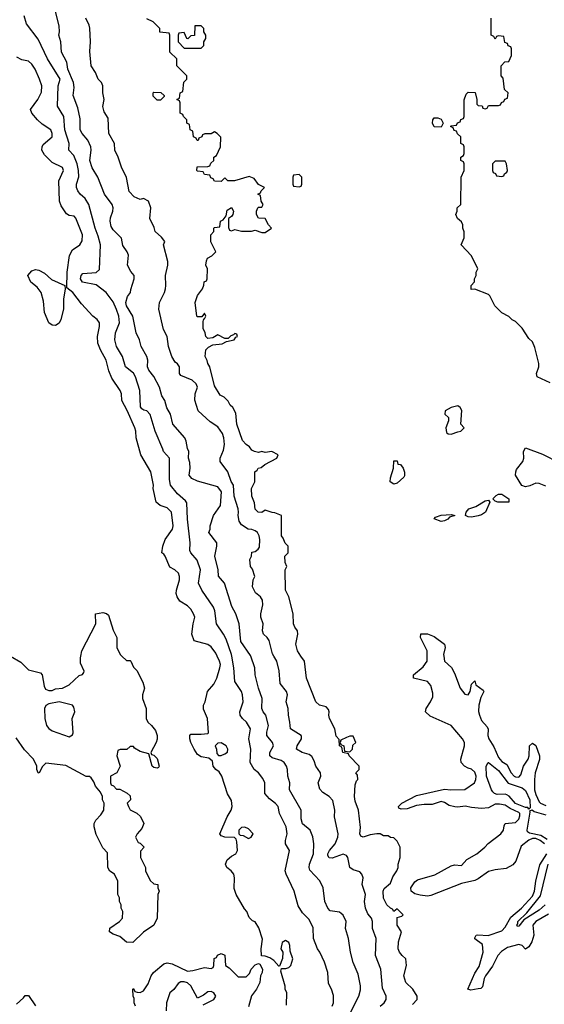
# Model space of a CAD drawing. Header units: inches. Extents: x 2601682 to 2755810, y 449311 to 584050.
# Tile 101 of 256: x 2653197 to 2656301, y 457941 to 463762. Entities that reach past the tile are written whole.
import ezdxf

# ---------------------------------------------------------------- set-up
doc = ezdxf.new("R2010")
doc.units = ezdxf.units.IN
doc.header["$MEASUREMENT"] = 0
doc.layers.add('C6455', color=7, linetype='Continuous')
doc.layers.add('C6456', color=7, linetype='Continuous')

msp = doc.modelspace()

# ---------------------------------------------------------------- linework, layer by layer
at = {"layer": 'C6455', "color": 2}
for points, elevation in [([(2653142.4, 460000), (2653204.4, 459964.4), (2653250, 459918.8), (2653321, 459901), (2653331.3, 459890), (2653342, 459822), (2653350, 459804.7), (2653370, 459796), (2653390, 459796), (2653410, 459806), (2653450, 459811), (2653489.3, 459830.7), (2653550, 459884.7), (2653568.4, 459891.6), (2653576.4, 459903.6), (2653578, 459910), (2653558, 459958), (2653557.2, 459990), (2653559.2, 460000)], 34), ([(2653802.6, 460000), (2653830, 459974), (2653850, 459974), (2653854, 459970), (2653870, 459934), (2653890, 459914), (2653926.4, 459846.4), (2653936, 459810), (2653924.7, 459770), (2653924.7, 459750), (2653946, 459690), (2653946, 459630), (2653956, 459610), (2653978, 459590), (2653999.8, 459559.8), (2654011, 459530), (2654010.9, 459509.1), (2654004.7, 459490), (2653974, 459430), (2653978, 459418), (2653990, 459414), (2654010, 459394), (2654022, 459350), (2654018, 459342), (2654010, 459338), (2653990, 459342), (2653982, 459350), (2653962, 459422), (2653910, 459435.3), (2653876.4, 459456.4), (2653870, 459466), (2653850, 459466), (2653831.6, 459448.4), (2653792.7, 459447.3), (2653778, 459442), (2653772, 459410), (2653791.1, 459348.9), (2653771.1, 459308.9), (2653734, 459290), (2653734, 459250), (2653738, 459238), (2653752.7, 459232.7), (2653770, 459214), (2653790, 459214), (2653834, 459190), (2653850, 459174), (2653852, 459150), (2653834, 459130), (2653842, 459110), (2653851.6, 459091.6), (2653890.9, 459070.9), (2653911.1, 459051.1), (2653931.3, 459010), (2653919.8, 458980.2), (2653892, 458950), (2653882, 458930), (2653898, 458898), (2653910, 458894), (2653934, 458870), (2653912.7, 458847.3), (2653912, 458810), (2653942, 458750), (2653942, 458730), (2653970, 458674), (2653990, 458654), (2654014, 458650), (2654014, 458630), (2654022, 458610), (2654014, 458590), (2654011.3, 458450), (2653990.9, 458409.1), (2653930, 458368), (2653867.3, 458307.3), (2653830, 458308.7), (2653790, 458342), (2653750, 458355.3), (2653729, 458370), (2653730, 458391), (2653788.7, 458431.3), (2653806, 458450), (2653808, 458490), (2653798, 458510), (2653798, 458530), (2653788, 458550), (2653788, 458570), (2653778, 458590), (2653778, 458670), (2653758, 458710), (2653730, 458728), (2653718, 458750), (2653716.4, 458836.4), (2653690, 458866), (2653650, 458946), (2653638, 458990), (2653638, 459010), (2653648, 459030), (2653678, 459062), (2653695.3, 459090), (2653698, 459130), (2653688, 459150), (2653688, 459170), (2653676.4, 459196.4), (2653646, 459230), (2653636.4, 459256.4), (2653620.4, 459280.4), (2653610, 459288), (2653590, 459288.7), (2653470, 459354), (2653352.7, 459367.3), (2653330, 459346), (2653312, 459308), (2653306, 459310), (2653298, 459330), (2653298, 459350), (2653279, 459390), (2653225.8, 459445.8), (2653176.5, 459516.5)], 34), ([(2654776.4, 457936.4), (2654778, 458010), (2654768.7, 458030), (2654768.4, 458048.4), (2654742, 458138), (2654746, 458154), (2654772.7, 458152.7), (2654790, 458158), (2654802, 458170), (2654813.2, 458210), (2654796.4, 458256.4), (2654795.3, 458290), (2654790, 458306), (2654770, 458318), (2654750, 458306), (2654742, 458270), (2654754, 458250), (2654752.7, 458212.7), (2654734, 458166), (2654730, 458166), (2654700.4, 458200.4), (2654676.4, 458216.4), (2654650, 458226), (2654627.3, 458227.3), (2654626, 458270), (2654633.6, 458326.4), (2654612.9, 458392.9), (2654590, 458428), (2654574.6, 458434.6), (2654554.6, 458454.6), (2654542, 458490), (2654526.3, 458506.3), (2654478, 458590), (2654465.6, 458625.6), (2654469, 458690), (2654464, 458710), (2654448.7, 458730), (2654422, 458750), (2654415.3, 458770), (2654425.2, 458794.8), (2654450, 458818), (2654475.3, 458830), (2654485.2, 458850), (2654482, 458902), (2654478, 458918), (2654468, 458928), (2654410, 458928.7), (2654390, 458938), (2654382, 458950), (2654424, 459050), (2654448.7, 459090), (2654454, 459110), (2654450, 459146), (2654426.3, 459186.3), (2654394, 459290), (2654376.5, 459316.5), (2654358, 459330), (2654342, 459350), (2654338, 459378), (2654316.4, 459396.4), (2654270, 459404), (2654250, 459419), (2654230, 459448.7), (2654209.2, 459490), (2654204, 459510), (2654204, 459530), (2654210, 459538), (2654270, 459538), (2654310, 459542), (2654314, 459546), (2654308.7, 459630), (2654285.2, 459685.2), (2654284, 459710), (2654294, 459730), (2654308.7, 459790), (2654346.6, 459833.4), (2654362.7, 459870), (2654382, 459930), (2654384.5, 459950), (2654379.5, 459970), (2654365.7, 460000)], 34), ([(2655045.2, 457930), (2655053.2, 457950), (2655053.6, 457993.6), (2655042, 458030), (2655024.7, 458064.7), (2655019.3, 458130), (2655001.2, 458190), (2654973.2, 458250), (2654959, 458270), (2654935.3, 458330), (2654932.5, 458392.5), (2654910, 458442), (2654870, 458482), (2654844.1, 458524.1), (2654820.7, 458610), (2654773.2, 458710), (2654768.7, 458730), (2654792.7, 458850), (2654769.2, 458890), (2654769.2, 458910), (2654779.3, 458950), (2654774.5, 458990), (2654734.5, 459070), (2654726, 459110), (2654710, 459129.2), (2654675.3, 459155.3), (2654647.9, 459187.9), (2654646.6, 459250), (2654635.3, 459275.3), (2654609.5, 459309.5), (2654585.2, 459330), (2654561.2, 459370), (2654564.5, 459450), (2654552, 459510), (2654562.9, 459570), (2654539.5, 459610), (2654515.1, 459630), (2654500.9, 459650), (2654499.6, 459670), (2654519.6, 459730), (2654516.2, 459770), (2654509.4, 459790), (2654469.4, 459850), (2654464.2, 459930), (2654451.5, 460000)], 30), ([(2655142.7, 457870), (2655202.7, 457990), (2655212.5, 458027.5), (2655212.7, 458050), (2655200.2, 458120.2), (2655169.4, 458189.4), (2655154, 458250), (2655142.7, 458330), (2655124, 458390), (2655129.2, 458430), (2655110, 458468.7), (2655098.9, 458478.9), (2655090, 458485.2), (2655034.5, 458494.5), (2655019.3, 458510), (2655002.7, 458550), (2654993.2, 458630), (2654971.9, 458671.9), (2654914.2, 458734.2), (2654909.5, 458750), (2654912, 458770), (2654934.5, 458830), (2654937, 458890), (2654932, 458932), (2654915.3, 458970), (2654870, 459008), (2654863.1, 459036.9), (2654862, 459090), (2654794, 459210), (2654795.3, 459250), (2654784, 459290), (2654782, 459330), (2654775.3, 459350), (2654762, 459370), (2654743.2, 459383.2), (2654690, 459398), (2654678, 459410), (2654677, 459430), (2654699.3, 459470), (2654693.2, 459490), (2654659.3, 459530), (2654659.3, 459550), (2654669.2, 459590), (2654653.2, 459650), (2654637.2, 459670), (2654629.3, 459690), (2654632.7, 459750), (2654609.4, 459810), (2654589.4, 459890), (2654589.3, 459930), (2654564.4, 460000)], 26), ([(2655329.5, 457930.5), (2655353.2, 457950), (2655365.2, 457970), (2655365.2, 457990), (2655344, 458036), (2655333.2, 458150), (2655302.7, 458230), (2655306.6, 458330), (2655284, 458390), (2655284, 458430), (2655279, 458450), (2655256.5, 458476.5), (2655242, 458510), (2655238, 458550), (2655242, 458590), (2655224, 458650), (2655228.7, 458690), (2655221.2, 458710), (2655210, 458724), (2655170, 458736), (2655149.6, 458749.6), (2655139.3, 458810), (2655130, 458821.2), (2655110, 458829.3), (2655045.4, 458805.4), (2655027.5, 458807.5), (2655020.7, 458820.7), (2655019.5, 458830), (2655029.5, 458850), (2655062.7, 458890), (2655079.3, 458930), (2655081.2, 458950), (2655059, 459050), (2655062, 459090), (2655050, 459146), (2655028.7, 459170), (2654990, 459194), (2654972.3, 459212.3), (2654963.7, 459250), (2654979.3, 459290), (2654977.2, 459310), (2654949, 459350), (2654940.2, 459380.2), (2654925.6, 459405.6), (2654910, 459419), (2654868.7, 459430), (2654834, 459450), (2654839.3, 459470), (2654865.2, 459510), (2654864, 459524), (2654862, 459530), (2654799, 459570), (2654796, 459610), (2654786.6, 459650), (2654785.2, 459690), (2654774, 459730), (2654781.2, 459770), (2654776, 459790), (2654738, 459838), (2654732.5, 459912.5), (2654719, 459970), (2654701.1, 460000)], 22), ([(2655520.1, 457939.9), (2655549.3, 457970), (2655549.2, 457989.2), (2655522, 458030), (2655481.2, 458070), (2655469.3, 458110), (2655485.2, 458170), (2655482, 458210), (2655459, 458230), (2655444, 458250), (2655436, 458270), (2655438, 458310), (2655455.3, 458370), (2655429.4, 458410), (2655429.4, 458450.6), (2655430, 458454), (2655458, 458462), (2655466, 458470), (2655430, 458506), (2655410, 458489.2), (2655403.1, 458503.1), (2655390, 458509), (2655370, 458529.3), (2655350, 458568.7), (2655347, 458610), (2655353.6, 458626.4), (2655390, 458658), (2655405.6, 458694.4), (2655428.7, 458730), (2655435.3, 458750), (2655435.3, 458770), (2655448.7, 458810), (2655448, 458870), (2655430, 458906), (2655410, 458926), (2655390, 458928), (2655376.4, 458936.4), (2655350, 458938), (2655329, 458949), (2655310, 458949.2), (2655270, 458943.7), (2655230, 458929), (2655214.6, 458934.6), (2655209.6, 458949.6), (2655213.6, 458986.4), (2655200.9, 459090), (2655182.7, 459142.7), (2655178.4, 459170), (2655181.2, 459238.8), (2655190, 459262), (2655198, 459270), (2655196.4, 459296.4), (2655186, 459310), (2655206, 459330), (2655206, 459350), (2655146, 459410), (2655142, 459422), (2655108, 459430), (2655102, 459462), (2655088.7, 459470), (2655087.3, 459507.3), (2655070, 459526), (2655062, 459570), (2655029.2, 459630), (2655025.2, 459650), (2655029, 459670), (2655024.7, 459684.7), (2655010, 459699), (2654970, 459709.2), (2654949.6, 459729.6), (2654894, 459870), (2654881.3, 459970), (2654861, 460000)], 18), ([(2656302.3, 458890), (2656276.4, 458910), (2656250, 458920.6), (2656230, 458921), (2656208.3, 458911.7), (2656164.6, 458875.4), (2656132.5, 458787.5), (2656113.8, 458766.2), (2656075.6, 458744.4), (2656010, 458737), (2655970, 458727.3), (2655910, 458682.4), (2655890, 458673), (2655810, 458655.1), (2655630, 458584), (2655610, 458580.4), (2655565.6, 458585.6), (2655534.9, 458594.9), (2655512.3, 458610), (2655511.6, 458630), (2655535.3, 458664.7), (2655550, 458677.6), (2655652.6, 458707.4), (2655750, 458760.5), (2655770, 458765.5), (2655810, 458762.8), (2655842.2, 458797.8), (2655901.2, 458830), (2655949.2, 458870), (2655967.6, 458892.4), (2656044, 458950), (2656059, 458970), (2656062.7, 458997.3), (2656069.3, 459010.7), (2656130, 459016), (2656150, 459036), (2656155.9, 459055.9), (2656156.2, 459070), (2656150, 459075.1), (2656098.3, 459098.3), (2656070, 459119.5), (2656034.8, 459125.2), (2656010, 459124), (2655970, 459102), (2655930, 459099), (2655870, 459104), (2655832.3, 459112.3), (2655790, 459106), (2655770.8, 459109.2), (2655737.2, 459117.2), (2655710, 459134.5), (2655690, 459139.5), (2655638.3, 459121.7), (2655590, 459122.4), (2655544.2, 459115.8), (2655490, 459096.9), (2655454, 459094), (2655440.2, 459100.2), (2655439, 459110), (2655458, 459130), (2655543.8, 459176.2), (2655710, 459212.7), (2655748.5, 459208.5), (2655830, 459210.6), (2655888.7, 459250), (2655896, 459270), (2655897, 459290), (2655890, 459313.2), (2655870, 459332.3), (2655850, 459337.2), (2655828, 459350), (2655808, 459370), (2655806, 459390), (2655829.2, 459470), (2655829.2, 459490), (2655816, 459510), (2655750, 459588.7), (2655625.6, 459645.6), (2655598, 459670), (2655602, 459690), (2655628, 459730), (2655640.4, 459759.6), (2655640.4, 459780.4), (2655630, 459826), (2655608.9, 459848.9), (2655526, 459870), (2655526, 459890), (2655583.2, 459936.8), (2655608.7, 459970), (2655608.7, 460000)], 14), ([(2655705.7, 460000), (2655710.8, 459970), (2655752.2, 459932.2), (2655770, 459898), (2655803, 459810), (2655830, 459774.8), (2655850, 459771), (2655862.7, 459790), (2655870, 459834), (2655890, 459854), (2655896, 459830), (2655939.1, 459799.1), (2655942.8, 459790), (2655925.3, 459754.7), (2655914, 459710), (2655912.3, 459672.3), (2655916.4, 459650), (2655930, 459618.8), (2655962.5, 459582.5), (2655967.7, 459567.7), (2655966.4, 459530), (2655972.4, 459510), (2656002.5, 459462.5), (2656030, 459400.7), (2656050, 459377.1), (2656078.3, 459358.3), (2656104.9, 459310), (2656123, 459290), (2656130, 459285.3), (2656150, 459284.4), (2656162.4, 459297.6), (2656176.9, 459350), (2656204.5, 459390), (2656212, 459410), (2656214, 459470), (2656230, 459486), (2656250, 459471), (2656272.7, 459410), (2656272, 459388), (2656247.2, 459310), (2656243.1, 459270), (2656242.6, 459210), (2656250, 459181), (2656270, 459138.8), (2656278.8, 459130), (2656310, 459117.1)], 14), ([(2656316.6, 458916.6), (2656279.3, 458939.3), (2656213.7, 458953.7), (2656201.7, 458961.7), (2656198.7, 458970), (2656218, 459078), (2656215.3, 459084.7), (2656228.7, 459091.3), (2656241.3, 459081.3), (2656310, 459062.4)], 10), ([(2656325.3, 458474.7), (2656250.7, 458430), (2656233.4, 458410), (2656238, 458350), (2656226.8, 458310), (2656210, 458282), (2656190, 458268), (2656169.3, 458289.3), (2656150, 458295.1), (2656083.4, 458276.6), (2656046.8, 458253.2), (2656024.9, 458230), (2655994.1, 458165.9), (2655952.7, 458110), (2655945.5, 458094.5), (2655935.9, 458044.1), (2655924.9, 458035.1), (2655910, 458032), (2655865.6, 458025.6), (2655849, 458030), (2655890, 458124.7), (2655915.2, 458164.8), (2655938.3, 458250), (2655935.4, 458295.4), (2655889.3, 458329.3), (2655890, 458334), (2655898, 458350), (2655907.2, 458352.8), (2655967.9, 458347.9), (2656050, 458374.9), (2656070, 458398), (2656102.6, 458457.4), (2656165.1, 458510), (2656230, 458580.4), (2656243, 458610), (2656251.1, 458668.9), (2656274.9, 458765.1), (2656315.3, 458830)], 14), ([(2656306.4, 458530), (2656270, 458497.4), (2656179.8, 458440.2), (2656150, 458404), (2656142, 458402), (2656138, 458410), (2656143.1, 458416.9), (2656143.7, 458430), (2656198.2, 458481.8), (2656277.6, 458582.4), (2656323.7, 458770)], 10), ([(2653882, 457930), (2653874, 457950), (2653875.3, 457975.3), (2653868.7, 457990), (2653866, 458030), (2653870, 458034), (2653878, 458018), (2653892.7, 458012.7), (2653910, 458012), (2653930, 458022), (2653958, 458062), (2653975.3, 458110), (2653988.7, 458130), (2654050, 458181), (2654070, 458186), (2654099.8, 458179.8), (2654190, 458138), (2654221, 458141), (2654290, 458158), (2654330, 458154), (2654342, 458158), (2654346, 458170), (2654347.3, 458212.7), (2654362, 458218), (2654367.3, 458232.7), (2654390, 458242), (2654411.6, 458231.6), (2654414, 458170), (2654436.9, 458156.9), (2654490, 458104.7), (2654536.4, 458103.6), (2654556.4, 458123.6), (2654566, 458150), (2654590, 458174), (2654610, 458182), (2654618, 458178), (2654634, 458150), (2654632, 458130), (2654622, 458110), (2654618, 458070), (2654598, 458030), (2654567.7, 457992.3), (2654550, 457926)], 34), ([(2654282, 457938), (2654346, 457970), (2654358, 457990), (2654346, 458010), (2654330, 458018), (2654310, 458015.3), (2654285.4, 457994.6), (2654250, 457978), (2654209, 458050), (2654190, 458069), (2654170, 458074), (2654150, 458074), (2654134.8, 458065.2), (2654110, 458028), (2654084.7, 458010), (2654066, 457950), (2654063.6, 457903.6)], 34), ([(2653178, 457942), (2653220.4, 457979.6), (2653230, 457994), (2653250, 457994), (2653290, 457932)], 34)]:
    msp.add_lwpolyline(points, dxfattribs=dict(at, elevation=elevation))
for points, elevation in [([(2653430, 459729.2), (2653370, 459718), (2653351.6, 459708.4), (2653344.7, 459690), (2653346, 459630), (2653356, 459590), (2653370, 459571.3), (2653390, 459558), (2653490, 459522), (2653510, 459534), (2653513.6, 459546.4), (2653508.7, 459630), (2653524, 459670), (2653518, 459698), (2653509, 459709)], 34), ([(2655170, 459526), (2655150, 459526), (2655130, 459518), (2655098, 459502), (2655094, 459490), (2655098, 459478), (2655114, 459470), (2655118, 459438), (2655150, 459434), (2655166, 459450), (2655167.3, 459472.7), (2655186, 459490)], 18), ([(2654390, 459488), (2654370, 459486), (2654354, 459470), (2654362, 459450), (2654363.6, 459423.6), (2654372.7, 459412.7), (2654390, 459412), (2654410, 459422), (2654427.3, 459432.7), (2654428, 459450), (2654418, 459470)], 34), ([(2656210, 459095.3), (2656204.1, 459104.1), (2656190, 459105.4), (2656129.3, 459129.3), (2656092.1, 459172.1), (2656079.5, 459179.5), (2656070, 459183), (2656022.4, 459182.4), (2656007, 459187), (2655996.8, 459196.8), (2655988.2, 459210), (2655959.7, 459290), (2655957.2, 459350), (2655968, 459370), (2655971, 459370), (2656030, 459323.8), (2656087.8, 459247.8), (2656170, 459222), (2656190, 459206), (2656214.4, 459150), (2656216.3, 459103.7)], 10), ([(2654530, 458988), (2654510, 458986), (2654494, 458970), (2654494, 458950), (2654502, 458942), (2654519.6, 458939.6), (2654550, 458922), (2654566, 458930), (2654578, 458950), (2654550, 458978)], 34)]:
    msp.add_lwpolyline(points, close=True, dxfattribs=dict(at, elevation=elevation))
at = {"layer": 'C6456', "color": 2}
for points, elevation in [([(2654564.4, 460000), (2654563.2, 460003.2), (2654505.4, 460085.4), (2654496, 460190), (2654476, 460250), (2654452.1, 460292.1), (2654409, 460430), (2654372.9, 460472.9), (2654372, 460510), (2654352.3, 460590), (2654363.7, 460650), (2654362.7, 460670), (2654317.2, 460730), (2654324, 460750), (2654324, 460770), (2654344.5, 460830), (2654386, 460890), (2654391.6, 460970), (2654370, 461000.9), (2654250, 461034.5), (2654215.3, 461050), (2654199, 461070), (2654205.2, 461110), (2654204.7, 461144.7), (2654195.3, 461170), (2654198, 461210), (2654190, 461226), (2654182, 461270), (2654174, 461290), (2654102.7, 461370), (2654089.2, 461430), (2654067.6, 461467.6), (2654056, 461510), (2654038, 461538), (2654025.2, 461590), (2653991.7, 461651.7), (2653961.2, 461690), (2653954, 461710), (2653956, 461750), (2653949.4, 461770), (2653916, 461830), (2653905.2, 461870), (2653886, 461910), (2653866.6, 462010), (2653829.6, 462070), (2653826, 462090), (2653835.5, 462124.5), (2653853.2, 462150), (2653854, 462166), (2653875.3, 462230), (2653874, 462250), (2653854, 462274), (2653835.3, 462310), (2653842, 462370), (2653834, 462390), (2653807, 462427), (2653799, 462470), (2653750, 462519), (2653738.9, 462538.9), (2653732, 462570), (2653734, 462590), (2653747.8, 462630), (2653749.6, 462650), (2653744.2, 462670), (2653699, 462730), (2653659.3, 462830), (2653626.5, 462886.5), (2653612.3, 462930), (2653620.9, 462990), (2653618, 463010), (2653601.2, 463050), (2653566, 463090), (2653554.5, 463110), (2653555.1, 463175.1), (2653540.5, 463240.5), (2653514.6, 463314.6), (2653519.6, 463360.4), (2653516.3, 463390), (2653482.9, 463470), (2653476, 463510), (2653445.2, 463570), (2653441.2, 463630), (2653429.3, 463670), (2653432.7, 463690), (2653430, 463726), (2653386.3, 463906.3)], 26), ([(2654451.5, 460000), (2654449.7, 460009.7), (2654419.4, 460099.4), (2654403.6, 460130), (2654360.7, 460190), (2654352.5, 460267.5), (2654344.5, 460290), (2654275.1, 460390), (2654254.5, 460430), (2654266.6, 460510), (2654247.2, 460567.2), (2654209.4, 460609.4), (2654203.7, 460623.7), (2654206.6, 460670), (2654189.6, 460809.6), (2654186, 460906), (2654178, 460918), (2654130, 460959), (2654089.4, 461010), (2654083.6, 461043.6), (2654082.7, 461170), (2654049, 461210), (2654043.2, 461223.2), (2653998, 461330), (2653970, 461428.7), (2653950, 461449.2), (2653932.7, 461452.7), (2653920.9, 461460.9), (2653912.7, 461472.7), (2653907.3, 461570), (2653881.6, 461650), (2653870, 461672.3), (2653824, 461710), (2653805.1, 461770), (2653769.6, 461830), (2653759.5, 461870), (2653764.5, 461910), (2653787.3, 461970), (2653783.6, 462010), (2653770, 462049), (2653750, 462094), (2653709.4, 462149.4), (2653650, 462194), (2653569, 462210), (2653558, 462230), (2653560.9, 462250), (2653570, 462260.7), (2653650, 462268), (2653670, 462286), (2653676.2, 462430), (2653662.3, 462482.3), (2653643, 462530), (2653606.9, 462670), (2653585.3, 462705.3), (2653556, 462730), (2653541.2, 462750), (2653533.2, 462770), (2653533.2, 462790), (2653547, 462833), (2653545.6, 462870), (2653537.6, 462910), (2653518.4, 462958.4), (2653488.7, 462990), (2653489.2, 463030), (2653464.2, 463110), (2653459.3, 463190), (2653420.9, 463250), (2653425.6, 463370), (2653436, 463410), (2653362.9, 463530), (2653307.2, 463647.2), (2653238, 463738), (2653224, 463784)], 30), ([(2654701.1, 460000), (2654693.2, 460013.2), (2654672.9, 460092.9), (2654662, 460110), (2654639, 460130), (2654633.2, 460150), (2654637.2, 460190), (2654624, 460230), (2654624, 460250), (2654636.5, 460303.5), (2654634, 460330), (2654622, 460350), (2654593.2, 460373.2), (2654574, 460410), (2654579, 460450), (2654588.7, 460470), (2654574, 460514), (2654562, 460530), (2654558, 460570), (2654568, 460590), (2654570, 460614), (2654590, 460618), (2654609, 460631), (2654616, 460644), (2654618, 460690), (2654614.5, 460710), (2654604, 460730), (2654590, 460741.2), (2654570, 460749), (2654548, 460750), (2654510, 460775.3), (2654496.5, 460796.5), (2654489.3, 460830), (2654492.7, 460850), (2654489.6, 460870), (2654466, 460946), (2654462, 461010), (2654449, 461031), (2654428.7, 461090), (2654384, 461150), (2654382.7, 461170), (2654403.6, 461216.4), (2654409.6, 461250), (2654405.4, 461290), (2654396.6, 461316.6), (2654370, 461354.5), (2654324.8, 461384.8), (2654254, 461450), (2654232.9, 461512.9), (2654236, 461550), (2654248.7, 461590), (2654242, 461610), (2654218, 461630), (2654150, 461658), (2654142, 461670), (2654142, 461710), (2654130, 461728), (2654117.2, 461737.2), (2654097.2, 461770), (2654077.2, 461830), (2654069.3, 461889.3), (2654048.9, 461931.1), (2654021.2, 462050), (2654024, 462090), (2654054, 462150), (2654059, 462170), (2654062, 462190), (2654059, 462250), (2654073.2, 462310), (2654072.9, 462332.9), (2654048.7, 462430), (2654055.3, 462450), (2654037.2, 462477.2), (2653998, 462510), (2653992.9, 462532.9), (2653966.3, 462586.3), (2653972.3, 462650), (2653959, 462690), (2653930, 462704), (2653910, 462699), (2653874.8, 462714.8), (2653845.6, 462745.6), (2653830, 462828), (2653799, 462890), (2653780.9, 462950), (2653761.2, 462990), (2653759, 463030), (2653724, 463090), (2653720.4, 463180.4), (2653698, 463218), (2653689.5, 463249.5), (2653697.2, 463290), (2653689.4, 463330), (2653689.2, 463370), (2653682, 463390), (2653661.2, 463410), (2653646, 463450), (2653621.2, 463490), (2653612.9, 463572.9), (2653617.2, 463630), (2653612.5, 463712.5), (2653609, 463730), (2653589, 463770)], 22), ([(2656335.5, 461615.5), (2656258, 461650), (2656255.3, 461670), (2656269.2, 461710), (2656269, 461730), (2656244.7, 461824.7), (2656230, 461858), (2656210, 461878), (2656170, 461938), (2656130, 461978), (2656110, 461988), (2656090, 462008), (2656049.1, 462029.1), (2656008, 462070), (2655978, 462130), (2655970, 462138), (2655890, 462168), (2655867.3, 462167.3), (2655868, 462190), (2655887.3, 462212.7), (2655888, 462230), (2655898, 462250), (2655898, 462270), (2655908, 462290), (2655870, 462366), (2655808, 462430), (2655827.3, 462472.7), (2655827.3, 462507.3), (2655818, 462530), (2655818, 462550), (2655810, 462566), (2655787.3, 462587.3), (2655778, 462610), (2655786, 462630), (2655786, 462650), (2655806, 462670), (2655808, 462830), (2655826, 462870), (2655826, 462910), (2655822, 462922), (2655806, 462930), (2655806, 462950), (2655822, 462958), (2655826, 462970), (2655826, 463010), (2655822, 463022), (2655806, 463030), (2655806, 463070), (2655787.3, 463087.3), (2655782, 463102), (2655767.3, 463107.3), (2655762, 463122), (2655746, 463130), (2655750, 463134), (2655782, 463138), (2655787.3, 463152.7), (2655802, 463158), (2655807.3, 463172.7), (2655822, 463178), (2655826, 463190), (2655827.3, 463287.3), (2655838, 463322), (2655850, 463334), (2655891.1, 463331.1), (2655902, 463290), (2655902, 463262), (2655910, 463254), (2655932.7, 463252.7), (2655938, 463238), (2655950, 463234), (2655962, 463238), (2655970, 463254), (2656030, 463254), (2656042, 463258), (2656047.3, 463272.7), (2656062, 463278), (2656067.3, 463292.7), (2656082, 463298), (2656086, 463330), (2656066, 463350), (2656056.4, 463416.4), (2656046, 463430), (2656046, 463490), (2656067.3, 463512.7), (2656090, 463514), (2656106, 463550), (2656106, 463590), (2656102, 463602), (2656087.3, 463607.3), (2656082, 463622), (2656067.3, 463627.3), (2656062, 463662), (2656030, 463666), (2656018, 463662), (2656010, 463646), (2656002, 463662), (2655986, 463670), (2655986, 463770)], 14), ([(2654861, 460000), (2654840.7, 460030), (2654831.8, 460070), (2654842.7, 460130), (2654841.2, 460150), (2654825.2, 460170), (2654817.2, 460190), (2654816, 460250), (2654789.2, 460350), (2654769.2, 460390), (2654768, 460510), (2654778, 460530), (2654767.3, 460552.7), (2654766, 460590), (2654786, 460610), (2654786, 460650), (2654767.3, 460667.3), (2654756.4, 460696.4), (2654746, 460710), (2654746, 460830), (2654707.3, 460847.3), (2654690, 460848), (2654650, 460862), (2654630.7, 460849.3), (2654608.7, 460850), (2654590, 460868.7), (2654586.3, 460906.3), (2654570, 460946), (2654569.3, 460990.7), (2654588, 461030), (2654588, 461090), (2654602, 461098), (2654608.7, 461110), (2654625.2, 461114.8), (2654646.8, 461133.2), (2654718, 461170), (2654726, 461190), (2654688.4, 461208.4), (2654650, 461204), (2654630, 461208.7), (2654610, 461204), (2654586, 461210), (2654570, 461218), (2654557.2, 461237.2), (2654538, 461250), (2654514.6, 461274.6), (2654482, 461370), (2654476.4, 461436.4), (2654458, 461470), (2654443.1, 461483.1), (2654430, 461506), (2654406, 461530), (2654383.1, 461543.1), (2654350, 461598), (2654322.7, 461710), (2654309.4, 461730), (2654306.6, 461746.6), (2654294, 461770), (2654298, 461810), (2654314.6, 461825.4), (2654340.4, 461839.6), (2654394.6, 461845.4), (2654420.4, 461859.6), (2654466, 461870), (2654475.3, 461884.7), (2654486, 461890), (2654482, 461902), (2654470, 461906), (2654462, 461898), (2654446.4, 461893.6), (2654430, 461878), (2654410, 461878), (2654370, 461898), (2654339.6, 461880.4), (2654310, 461878), (2654298, 461890), (2654295.3, 461910), (2654283.1, 461936.9), (2654282, 461978), (2654286, 461994), (2654290, 461994), (2654298, 462010), (2654290, 462026), (2654274, 462006), (2654250, 462006), (2654246, 462010), (2654235.3, 462090), (2654249.1, 462130.9), (2654278, 462170), (2654287.3, 462192.7), (2654288.4, 462211.6), (2654302, 462218), (2654306, 462230), (2654308, 462290), (2654298, 462310), (2654303.1, 462336.9), (2654308.9, 462351.1), (2654333.6, 462366.4), (2654358, 462390), (2654328.9, 462448.9), (2654328, 462490), (2654346, 462510), (2654346, 462530), (2654350, 462534), (2654382, 462538), (2654386, 462570), (2654400.4, 462579.6), (2654418, 462602), (2654424.7, 462635.3), (2654450, 462651.3), (2654462, 462630), (2654458, 462610), (2654450, 462598), (2654432.7, 462587.3), (2654432.7, 462532.7), (2654438, 462518), (2654450, 462514), (2654470, 462522), (2654510, 462511.3), (2654568.4, 462511.6), (2654590, 462518), (2654630, 462504.7), (2654650, 462504.7), (2654686, 462530), (2654668.4, 462548.4), (2654650, 462586), (2654610, 462588), (2654598, 462610), (2654598, 462630), (2654606, 462650), (2654610, 462654), (2654630, 462654), (2654638, 462670), (2654626, 462690), (2654622, 462722), (2654606, 462730), (2654622, 462738), (2654626, 462750), (2654646, 462770), (2654610, 462788), (2654584, 462824), (2654555.3, 462835.3), (2654468.4, 462808.4), (2654428.4, 462808.4), (2654410, 462826), (2654390, 462806), (2654350, 462808), (2654342, 462822), (2654327.3, 462827.3), (2654322, 462842), (2654290, 462846), (2654282, 462862), (2654250, 462866), (2654246, 462870), (2654247.3, 462892.7), (2654310, 462894), (2654322, 462898), (2654327.3, 462912.7), (2654346, 462930), (2654346, 462950), (2654362, 462958), (2654386, 463010), (2654387.3, 463067.3), (2654366, 463090), (2654350, 463098), (2654330, 463088), (2654292.7, 463087.3), (2654278, 463082), (2654274, 463070), (2654258, 463062), (2654252.7, 463047.3), (2654247.3, 463047.3), (2654242, 463062), (2654226, 463070), (2654222, 463102), (2654206, 463110), (2654202, 463142), (2654186, 463150), (2654186, 463170), (2654166, 463190), (2654162, 463202), (2654146, 463210), (2654146, 463270), (2654142, 463282), (2654126, 463290), (2654142, 463298), (2654146, 463330), (2654162, 463338), (2654168.4, 463391.6), (2654186, 463410), (2654186, 463430), (2654126, 463490), (2654126, 463530), (2654086, 463570), (2654086, 463670), (2654082, 463682), (2654027.3, 463687.3), (2654026, 463710), (2653986, 463750), (2653950, 463766)], 18), ([(2654365.7, 460000), (2654357.6, 460017.6), (2654330, 460054), (2654310, 460069), (2654229.1, 460089.1), (2654215.3, 460130), (2654222.7, 460190), (2654232.7, 460230), (2654226, 460250), (2654210, 460277.2), (2654190, 460297.2), (2654144.5, 460324.5), (2654129, 460350), (2654124, 460370), (2654125.2, 460390), (2654142.7, 460450), (2654142.7, 460470), (2654136, 460490), (2654115.3, 460510), (2654086.3, 460526.3), (2654057.2, 460590), (2654050, 460602), (2654038, 460610), (2654044, 460650), (2654058, 460690), (2654101.2, 460750), (2654105.2, 460770), (2654096, 460850), (2654070, 460877.2), (2654029.3, 460889.3), (2654005.2, 460910), (2653987, 460990), (2653989.3, 461010), (2653972.3, 461090), (2653913.6, 461190), (2653886, 461290), (2653883.6, 461330), (2653877.6, 461350), (2653832.5, 461452.5), (2653800.7, 461510), (2653799.5, 461550), (2653792.7, 461570), (2653742.3, 461642.2), (2653725.4, 461685.4), (2653709.4, 461750), (2653675.1, 461810), (2653659.5, 461850), (2653657, 461890), (2653669.1, 461949.1), (2653669, 461970), (2653655.3, 461990), (2653630, 462008.7), (2653562.5, 462082.5), (2653512, 462150), (2653476.4, 462176.4), (2653478.7, 462270), (2653491.3, 462368.7), (2653510, 462400.7), (2653553.2, 462430), (2653566.3, 462453.7), (2653569.3, 462490), (2653529.3, 462589.3), (2653520.4, 462600.4), (2653490, 462605.2), (2653473.6, 462613.6), (2653442, 462662), (2653432.3, 462690), (2653429.4, 462809.4), (2653457, 462870), (2653450, 462888.7), (2653390, 462917), (2653343.7, 462963.7), (2653327.6, 462990), (2653329.5, 463010), (2653336.9, 463023.1), (2653389, 463070), (2653389.2, 463090), (2653381.2, 463110), (2653330, 463143.7), (2653303.7, 463170), (2653268.7, 463210), (2653262, 463230), (2653305.2, 463290), (2653326.3, 463333.7), (2653329.2, 463370), (2653315.1, 463410), (2653289.2, 463470), (2653270, 463499), (2653250, 463517.2), (2653210, 463525.2), (2653181.2, 463541.2)], 34), ([(2656310, 461003.7), (2656270, 461019.5), (2656250, 461022), (2656214.7, 461005.3), (2656190, 461000.5), (2656168.6, 461008.6), (2656131.2, 461070), (2656131.5, 461090), (2656137.1, 461102.9), (2656173.6, 461150), (2656179.6, 461170), (2656178, 461210), (2656189.5, 461230.5), (2656290, 461194.4), (2656390, 461142)], 14), ([(2653559.2, 460000), (2653565.2, 460030), (2653648.7, 460190), (2653646, 460250), (2653690, 460258), (2653711.3, 460251.3), (2653722, 460242), (2653750, 460154), (2653772, 460110), (2653772, 460050), (2653792, 460010), (2653802.6, 460000)], 34), ([(2655608.7, 460000), (2655608.7, 460030), (2655568.9, 460108.9), (2655570, 460132), (2655610, 460131.3), (2655650, 460114.8), (2655710.7, 460070.7), (2655714.8, 460050), (2655704, 460010), (2655705.7, 460000)], 14)]:
    msp.add_lwpolyline(points, dxfattribs=dict(at, elevation=elevation))
for points, elevation in [([(2654270, 463726), (2654234, 463726), (2654231.6, 463668.4), (2654210, 463666), (2654191.6, 463648.4), (2654186, 463650), (2654170, 463686), (2654138, 463682), (2654134, 463670), (2654134, 463630), (2654170, 463594), (2654270, 463594), (2654286, 463610), (2654286, 463630), (2654298, 463650), (2654298, 463670), (2654286, 463690), (2654286, 463710)], 18), ([(2654010, 463286), (2653986, 463310), (2653986, 463330), (2653990, 463334), (2654031.6, 463331.6), (2654052.7, 463312.7), (2654052.7, 463307.3), (2654030, 463286)], 18), ([(2655690, 463126), (2655649, 463129), (2655639, 463150), (2655642, 463170), (2655650, 463182), (2655670, 463182), (2655690, 463174), (2655702, 463150)], 14), ([(2656070, 462926), (2656010, 462926), (2655994, 462910), (2655994, 462870), (2655998, 462858), (2656012, 462852), (2656018, 462838), (2656050, 462834), (2656062, 462838), (2656066, 462850), (2656079, 462861), (2656082, 462870), (2656078, 462910)], 14), ([(2654850, 462846), (2654818, 462842), (2654814, 462830), (2654814, 462790), (2654818, 462778), (2654850, 462774), (2654862, 462778), (2654866, 462790), (2654866, 462830)], 18), ([(2653410, 461954), (2653390, 461955.3), (2653369.1, 461969.1), (2653344, 462030), (2653338, 462098), (2653324, 462150), (2653300.2, 462180.2), (2653264, 462210), (2653246, 462250), (2653270, 462278), (2653290, 462284.7), (2653310, 462281), (2653343.5, 462263.5), (2653386.4, 462226.4), (2653464.7, 462190), (2653467.3, 462170), (2653456, 462110), (2653456, 462050), (2653440.7, 461990), (2653430, 461968.7)], 34), ([(2655790, 461479), (2655750, 461468.7), (2655714, 461450), (2655712, 461430), (2655734, 461410), (2655734, 461390), (2655718, 461350), (2655722, 461322), (2655732.7, 461312.7), (2655750, 461312), (2655790, 461326), (2655806, 461330), (2655826, 461350), (2655806, 461370), (2655812.1, 461452.1), (2655802, 461470)], 18), ([(2655410, 461015.3), (2655389.2, 461030), (2655390, 461054), (2655408.7, 461110), (2655410, 461154), (2655430, 461154), (2655434, 461134), (2655450, 461132), (2655466, 461110), (2655473.7, 461086.3), (2655474.4, 461065.6), (2655470, 461058), (2655430, 461022)], 14), ([(2655870, 460820.9), (2655850, 460822.7), (2655835.3, 460830), (2655839.3, 460850), (2655854, 460870), (2655895.1, 460884.9), (2655950, 460917.3), (2655970, 460922), (2655978, 460910), (2655952.7, 460850), (2655930, 460834.5), (2655910, 460829.5)], 14), ([(2656090, 460909.5), (2656026, 460910), (2656010, 460915.3), (2655995.3, 460930), (2656015.3, 460950), (2656030, 460956.3), (2656050, 460957.3), (2656091, 460930)], 14), ([(2655690, 460796), (2655648.4, 460811.6), (2655658, 460822), (2655690, 460832.7), (2655750, 460836), (2655771.3, 460830), (2655739.6, 460820.4), (2655730, 460809.3), (2655710, 460799.3)], 14)]:
    msp.add_lwpolyline(points, close=True, dxfattribs=dict(at, elevation=elevation))

doc.saveas('drawing.dxf')
